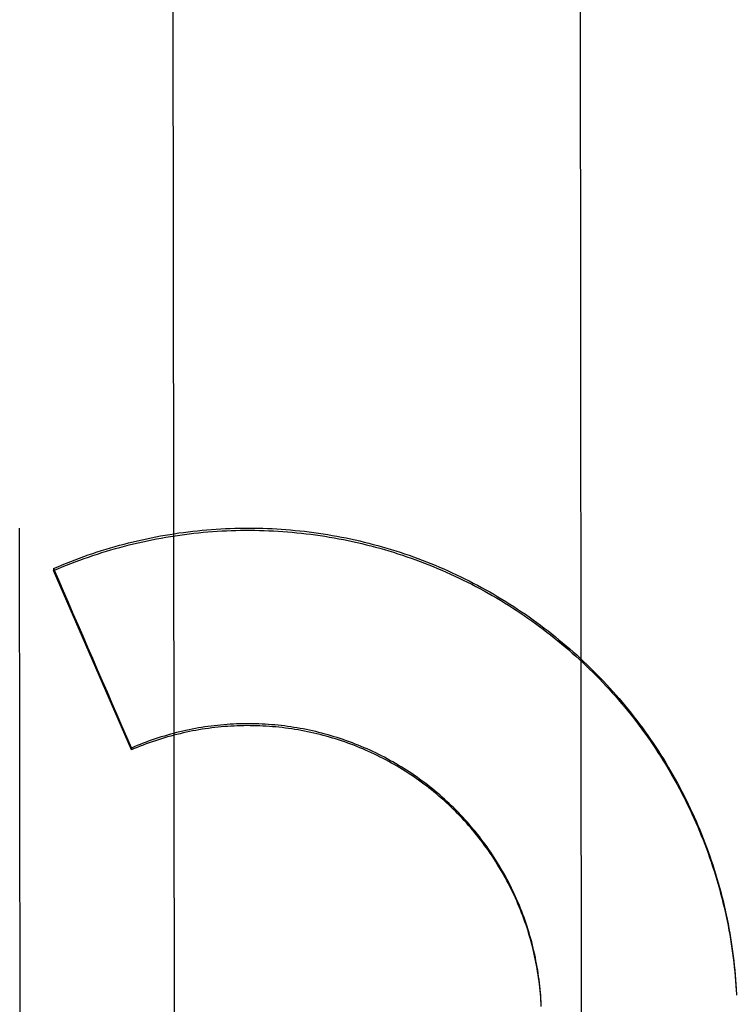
# Model space of a CAD drawing. Header units: inches. Extents: x 0 to 255, y -1 to 165.
# Tile 52 of 76: x 79.015 to 79.235, y 123.895 to 124.197. Entities that reach past the tile are written whole.
import ezdxf

# ---------------------------------------------------------------- set-up
doc = ezdxf.new("R2010")
doc.units = ezdxf.units.IN
doc.header["$LTSCALE"] = 14.0347710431
doc.header["$MEASUREMENT"] = 0
doc.linetypes.add('HIDDEN', pattern=[0.2, 0.1, -0.1])
doc.layers.get('0').update_dxf_attribs({"linetype": 'CONTINUOUS'})
doc.layers.add('DEFAULT_2', color=8, linetype='HIDDEN')
doc.layers.add('DIMENSIONS', color=7, linetype='CONTINUOUS')
doc.styles.get("Standard").update_dxf_attribs({"font": 'txt', "width": 0.8})
doc.dimstyles.new('DIMSTYLE_3', dxfattribs={"dimtxt": 1.1708151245, "dimasz": 1.5010450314, "dimexe": 0.09, "dimexo": 0.07, "dimgap": 0.039, "dimtad": 0, "dimtih": 1, "dimtoh": 1, "dimzin": 4, "dimdsep": 46, "dimtxsty": 'Standard', "dimblk": '_FILLED', "dimblk1": '_FILLED', "dimblk2": '_FILLED', "dimcen": 0.09, "dimadec": 0, "dimazin": 0, "dimtfac": 1, "dimtofl": 0, "dimtmove": 0, "dimatfit": 3, "dimldrblk": '_FILLED', "dimfxl": 0, "dimtolj": 1, "dimtzin": 4, "dimarcsym": 0})

# ---------------------------------------------------------------- blocks, each defined once
blk = doc.blocks.new('_FILLED')
at = {"color": 0, "linetype": 'ByBlock'}
blk.add_solid([(0, 0), (-1, 0.2), (-1, -0.2)], dxfattribs=at)
blk = doc.blocks.new('*D14')
at = {"layer": 'DIMENSIONS', "color": 2, "linetype": 'Continuous'}
for p, q in [((78.35764150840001, 106.4679556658), (75.3660768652, 106.4679556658)), ((81.98264150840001, 106.4679556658), (84.9847315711, 106.4679556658))]:
    blk.add_line(p, q, dxfattribs=at)
at = {"layer": 'DIMENSIONS', "color": 2, "linetype": 'Continuous', "xscale": 1.5010450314, "yscale": 1.5010450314, "zscale": 1.5010450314}
blk.add_blockref('_FILLED', (78.35764150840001, 106.4679556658), dxfattribs=at)
at = {"layer": 'DIMENSIONS', "color": 2, "linetype": 'Continuous', "xscale": 1.5010450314, "yscale": 1.5010450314, "zscale": 1.5010450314, "rotation": 180}
blk.add_blockref('_FILLED', (81.98264150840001, 106.4679556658), dxfattribs=at)
at = {"layer": 'DIMENSIONS', "color": 2, "linetype": 'Continuous', "insert": (74.7806693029, 107.053363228), "char_height": 1.1708151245, "width": 3.7466083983, "attachment_point": 3, "line_spacing_factor": 0.9}
blk.add_mtext('3.63', dxfattribs=at)
blk = doc.blocks.new('*D17')
at = {"layer": 'DIMENSIONS', "color": 2, "linetype": 'Continuous'}
for p, q in [((68.9990813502, 124.7670264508), (68.9990813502, 129.2728830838)), ((68.9990813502, 129.2728830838), (70.2899800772, 129.2728830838)), ((68.9990813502, 123.6420264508), (68.9990813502, 120.6399363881))]:
    blk.add_line(p, q, dxfattribs=at)
at = {"layer": 'DIMENSIONS', "color": 2, "linetype": 'Continuous', "xscale": 1.5010450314, "yscale": 1.5010450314, "zscale": 1.5010450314}
for p, rotation in [((68.9990813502, 124.7670264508), 270), ((68.9990813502, 123.6420264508), 90)]:
    blk.add_blockref('_FILLED', p, dxfattribs=dict(at, rotation=rotation))
at = {"layer": 'DIMENSIONS', "color": 2, "linetype": 'Continuous', "insert": (70.87538763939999, 129.858290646), "char_height": 1.1708151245, "width": 3.7466083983, "attachment_point": 1, "line_spacing_factor": 0.9}
blk.add_mtext('1.13', dxfattribs=at)

msp = doc.modelspace()

# ---------------------------------------------------------------- linework, layer by layer
at = {"layer": 'DEFAULT_2', "color": 8, "linetype": 'HIDDEN'}
for p, q in [((79.06156777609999, 124.4308249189), (79.06221644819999, 123.8787214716)), ((79.1872163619, 123.8788683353), (79.1865676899, 124.4309717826)), ((79.0146618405, 124.0407136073), (79.014955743, 123.7903272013)), ((79.0251768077, 124.0283626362), (79.025177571, 124.0277130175)), ((79.0490750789, 123.9726827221), (79.025177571, 124.0277130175)), ((79.0490744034, 123.9732576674), (79.0490750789, 123.9726827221)), ((79.2345774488, 123.9002345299), (79.23466755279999, 123.898795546)), ((79.2346648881, 123.899321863), (79.234743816, 123.8973557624))]:
    msp.add_line(p, q, dxfattribs=at)
for points in [[(79.0251768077, 124.0283626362), (79.0264944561, 124.0289280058), (79.02781728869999, 124.029480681), (79.02914538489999, 124.0300206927), (79.0304785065, 124.0305479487), (79.0318164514, 124.0310623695), (79.0331591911, 124.0315639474), (79.034506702, 124.0320526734), (79.0358587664, 124.032528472), (79.0372151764, 124.0329912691), (79.0385758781, 124.0334410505), (79.0399407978, 124.0338777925), (79.0413097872, 124.03430145), (79.04268272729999, 124.0347119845), (79.0440594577, 124.0351093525), (79.04543979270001, 124.0354935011), (79.046823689, 124.0358644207), (79.0482111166, 124.0362221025), (79.0496018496, 124.0365664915), (79.0509956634, 124.0368975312), (79.0523925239, 124.037215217), (79.05379238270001, 124.037519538), (79.0551950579, 124.0378104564), (79.0566003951, 124.0380879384), (79.0580082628, 124.0383519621), (79.05941850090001, 124.0386024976), (79.06083104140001, 124.0388395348), (79.0622458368, 124.0390630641), (79.0636626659, 124.0392730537), (79.0650812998, 124.0394694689), (79.06650171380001, 124.0396523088), (79.06792387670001, 124.0398215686), (79.0693475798, 124.0399772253), (79.0707726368, 124.0401192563), (79.0721989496, 124.0402476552), (79.0736263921, 124.0403624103), (79.0750548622, 124.0404635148), (79.0764842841, 124.0405509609), (79.0779144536, 124.0406247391), (79.0793451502, 124.0406848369), (79.0807763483, 124.0407312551), (79.0822080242, 124.0407639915), (79.08363995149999, 124.0407830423), (79.0850719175, 124.0407884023), (79.086503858, 124.040780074), (79.08793568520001, 124.0407580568), (79.0893672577, 124.0407223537), (79.09079846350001, 124.0406729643), (79.0922291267, 124.0406098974), (79.0936590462, 124.0405331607), (79.0950881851, 124.040442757), (79.0965165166, 124.0403386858), (79.0979438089, 124.0402209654), (79.0993698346, 124.0400896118), (79.1007945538, 124.0399446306), (79.10221790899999, 124.039786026), (79.1036397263, 124.0396138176), (79.10505986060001, 124.0394280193), (79.1064781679, 124.0392286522), (79.1078944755, 124.039015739), (79.1093087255, 124.0387892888), (79.1107208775, 124.0385493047), (79.1121307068, 124.0382958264), (79.1135379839, 124.0380288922), (79.1149426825, 124.0377485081), (79.1163447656, 124.0374546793), (79.1177440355, 124.037147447), (79.11914031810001, 124.0368268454), (79.1205335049, 124.0364929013), (79.1219234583, 124.0361456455), (79.1233100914, 124.0357850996), (79.12469333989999, 124.0354112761), (79.1260729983, 124.0350242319), (79.1274488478, 124.0346240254), (79.1288208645, 124.0342106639), (79.1301890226, 124.0337841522), (79.1315531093, 124.0333445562), (79.1329129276, 124.0328919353), (79.1342684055, 124.0324263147), (79.1356194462, 124.0319477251), (79.13696592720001, 124.0314562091), (79.138307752, 124.0309517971), (79.13964474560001, 124.0304345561), (79.1409767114, 124.0299045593), (79.1423036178, 124.029361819), (79.14362543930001, 124.0288063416), (79.144941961, 124.0282382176), (79.14625297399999, 124.0276575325), (79.1475584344, 124.0270643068), (79.1488582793, 124.0264585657), (79.1501523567, 124.0258403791), (79.1514405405, 124.0252098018), (79.1527226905, 124.0245669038), (79.1539986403, 124.0239117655), (79.1552683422, 124.0232444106), (79.1565317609, 124.0225648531), (79.157788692, 124.0218732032), (79.15903892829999, 124.0211695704), (79.1602824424, 124.0204539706), (79.1615191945, 124.019726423), (79.1627490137, 124.018987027), (79.1639717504, 124.018235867), (79.1651873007, 124.0174730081), (79.1663955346, 124.0166985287), (79.1675963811, 124.0159124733), (79.1687897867, 124.0151148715), (79.1699755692, 124.0143058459), (79.1711535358, 124.0134855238), (79.1723236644, 124.0126539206), (79.1734859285, 124.0118110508), (79.1746401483, 124.0109570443), (79.17578615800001, 124.010092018), (79.1769238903, 124.009216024), (79.1780532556, 124.0083291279), (79.1791741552, 124.007431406), (79.1802865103, 124.0065229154), (79.1813901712, 124.0056037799), (79.1824849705, 124.0046741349), (79.183570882, 124.0037340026), (79.18464788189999, 124.0027833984), (79.1857157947, 124.0018224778), (79.1867744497, 124.0008513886), (79.1878238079, 123.9998701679), (79.1888638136, 123.9988788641), (79.1898943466, 123.9978775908), (79.1909153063, 123.9968664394), (79.1919265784, 123.995845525), (79.192928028, 123.9948149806), (79.1939196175, 123.9937748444), (79.1949013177, 123.9927251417), (79.1958729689, 123.9916660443), (79.19683440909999, 123.9905977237), (79.1977856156, 123.9895202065), (79.19872655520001, 123.9884335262), (79.1996570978, 123.9873378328), (79.2005771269, 123.986233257), (79.20148656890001, 123.9851198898), (79.2023853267, 123.9839978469), (79.20327335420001, 123.9828671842), (79.2041506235, 123.9817279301), (79.2050169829, 123.9805802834), (79.20587228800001, 123.979424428), (79.2067164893, 123.9782604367), (79.20754951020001, 123.9770884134), (79.2083712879, 123.9759084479), (79.2091817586, 123.9747206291), (79.2099808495, 123.973525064), (79.21076849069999, 123.9723218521), (79.2115446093, 123.9711111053), (79.2123091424, 123.9698929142), (79.2130619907, 123.9686674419), (79.2138030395, 123.9674348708), (79.2145322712, 123.9661952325), (79.2152496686, 123.9649485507), (79.21595511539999, 123.9636950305), (79.2166484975, 123.9624348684), (79.2173297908, 123.9611681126), (79.2179989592, 123.959894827), (79.218655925, 123.9586151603), (79.2193006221, 123.9573292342), (79.2199329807, 123.9560371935), (79.22055291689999, 123.9547392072), (79.2211604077, 123.9534353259), (79.2217554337, 123.9521255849), (79.22233789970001, 123.9508101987), (79.22290770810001, 123.9494893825), (79.2234648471, 123.9481631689), (79.2240092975, 123.9468316), (79.2245409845, 123.9454948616), (79.2250598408, 123.9441531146), (79.2255658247, 123.9428064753), (79.226058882, 123.9414550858), (79.2265389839, 123.9400990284), (79.2270061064, 123.9387383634), (79.22746018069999, 123.9373732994), (79.22790113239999, 123.9360040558), (79.2283289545, 123.9346306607), (79.2287436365, 123.9332531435), (79.2291451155, 123.931871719), (79.2295333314, 123.9304865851), (79.229908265, 123.9290978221), (79.2302698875, 123.9277055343), (79.2306181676, 123.9263098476), (79.2309530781, 123.9249108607), (79.2312745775, 123.9235087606), (79.2315826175, 123.9221037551), (79.2318771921, 123.9206958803), (79.232158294, 123.9192851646), (79.2324258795, 123.917871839), (79.2326799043, 123.9164561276), (79.2329203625, 123.9150380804), (79.2331472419, 123.9136177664), (79.2333605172, 123.9121953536), (79.233560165, 123.9107709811), (79.2337461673, 123.9093448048), (79.2339184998, 123.9079170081), (79.2340771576, 123.9064876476), (79.2342221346, 123.9050567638), (79.2343534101, 123.9036245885), (79.2344709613, 123.9021913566)], [(79.025177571, 124.0277130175), (79.0265030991, 124.0282809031), (79.0278339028, 124.0288359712), (79.02917004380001, 124.0293782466), (79.0305113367, 124.0299076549), (79.031857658, 124.0304241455), (79.0332088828, 124.0309276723), (79.0345648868, 124.0314181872), (79.0359255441, 124.0318956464), (79.0372907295, 124.0323600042), (79.0386603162, 124.0328112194), (79.0400341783, 124.0332492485), (79.0414121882, 124.0336740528), (79.0427942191, 124.0340855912), (79.0441801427, 124.0344838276), (79.0455698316, 124.0348687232), (79.0469631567, 124.0352402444), (79.0483599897, 124.035598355), (79.0497602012, 124.0359430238), (79.0511636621, 124.036274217), (79.05257024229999, 124.0365919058), (79.0539798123, 124.0368960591), (79.0553922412, 124.0371866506), (79.0568073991, 124.0374636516), (79.0582251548, 124.0377270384), (79.0596453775, 124.0379767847), (79.0610679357, 124.0382128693), (79.0624926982, 124.0384352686), (79.0639195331, 124.0386439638), (79.0653483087, 124.0388389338), (79.0667788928, 124.0390201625), (79.0682111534, 124.0391876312), (79.0696449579, 124.0393413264), (79.0710801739, 124.0394812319), (79.0725166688, 124.0396073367), (79.0739543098, 124.0397196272), (79.0753929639, 124.039818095), (79.0768324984, 124.0399027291), (79.07827278, 124.0399735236), (79.0797136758, 124.04003047), (79.0811550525, 124.0400735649), (79.08259677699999, 124.0401028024), (79.08403871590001, 124.0401181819), (79.0854807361, 124.0401196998), (79.08692270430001, 124.0401073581), (79.0883644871, 124.0400811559), (79.08980595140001, 124.0400410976), (79.0912469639, 124.039987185), (79.0926873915, 124.0399194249), (79.0941271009, 124.0398378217), (79.0955659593, 124.0397423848), (79.0970038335, 124.0396331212), (79.0984405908, 124.0395100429), (79.0998760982, 124.0393731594), (79.1013102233, 124.0392224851), (79.1027428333, 124.0390580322), (79.104173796, 124.0388798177), (79.10560297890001, 124.0386878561), (79.1070302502, 124.0384821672), (79.10845547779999, 124.038262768), (79.1098785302, 124.0380296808), (79.1112992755, 124.0377829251), (79.1127175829, 124.0375225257), (79.1141333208, 124.0372485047), (79.1155463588, 124.0369608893), (79.116956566, 124.0366597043), (79.11836381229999, 124.0363449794), (79.11976796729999, 124.0360167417), (79.1211689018, 124.0356750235), (79.1225664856, 124.0353198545), (79.1239605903, 124.0349512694), (79.1253510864, 124.0345693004), (79.1267378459, 124.0341739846), (79.1281207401, 124.0337653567), (79.12949964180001, 124.0333434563), (79.13087442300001, 124.0329083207), (79.13224495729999, 124.0324599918), (79.1336111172, 124.0319985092), (79.13497277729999, 124.0315239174), (79.13632981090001, 124.0310362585), (79.1376820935, 124.0305355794), (79.1390294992, 124.0300219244), (79.1403719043, 124.0294953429), (79.14170918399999, 124.0289558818), (79.1430412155, 124.0284035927), (79.1443678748, 124.0278385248), (79.14568904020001, 124.0272607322), (79.1470045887, 124.0266702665), (79.1483143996, 124.0260671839), (79.149618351, 124.0254515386), (79.1509163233, 124.0248233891), (79.15220819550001, 124.0241827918), (79.1534938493, 124.0235298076), (79.15477316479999, 124.022864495), (79.1560460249, 124.0221869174), (79.1573123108, 124.0214971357), (79.1585719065, 124.0207952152), (79.1598246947, 124.0200812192), (79.16107056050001, 124.0193552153), (79.1623093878, 124.0186172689), (79.1635410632, 124.01786745), (79.1647654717, 124.0171058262), (79.1659825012, 124.0163324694), (79.1671920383, 124.0155474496), (79.16839397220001, 124.0147508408), (79.1695881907, 124.0139427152), (79.1707745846, 124.013123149), (79.1719530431, 124.0122922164), (79.1731234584, 124.0114499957), (79.1742857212, 124.0105965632), (79.17543972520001, 124.0097319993), (79.17658536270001, 124.0088563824), (79.177722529, 124.007969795), (79.1788511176, 124.0070723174), (79.17997102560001, 124.0061640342), (79.18108214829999, 124.0052450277), (79.1821843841, 124.0043153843), (79.18327763, 124.0033751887), (79.1843617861, 124.0024245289), (79.185436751, 124.0014634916), (79.1865024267, 124.0004921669), (79.18755871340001, 123.9995106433), (79.1886055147, 123.9985190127), (79.1896427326, 123.9975173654), (79.1906702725, 123.9965057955), (79.1916880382, 123.9954843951), (79.1926959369, 123.9944532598), (79.1936938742, 123.9934124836), (79.19468175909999, 123.9923621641), (79.195659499, 123.9913023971), (79.1966270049, 123.9902332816), (79.1975841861, 123.9891549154), (79.1985309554, 123.9880673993), (79.1994672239, 123.9869708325), (79.2003929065, 123.9858653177), (79.2013079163, 123.9847509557), (79.2022121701, 123.9836278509), (79.2031055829, 123.9824961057), (79.2039880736, 123.981355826), (79.2048595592, 123.980207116), (79.2057199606, 123.979050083), (79.2065691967, 123.9778848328), (79.2074071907, 123.9767114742), (79.2082338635, 123.9755301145), (79.2090491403, 123.974340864), (79.2098529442, 123.9731438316), (79.2106452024, 123.971939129), (79.21142584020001, 123.9707268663), (79.2121947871, 123.9695071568), (79.21295197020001, 123.968280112), (79.2136973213, 123.9670458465), (79.21443076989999, 123.9658044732), (79.2151522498, 123.964556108), (79.2158616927, 123.9633008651), (79.2165590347, 123.9620388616), (79.2172442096, 123.9607702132), (79.2179171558, 123.959495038), (79.2185778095, 123.958213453), (79.2192261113, 123.9569255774), (79.2198619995, 123.9556315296), (79.22048541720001, 123.9543314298), (79.2210963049, 123.9530253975), (79.2216946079, 123.9517135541), (79.2222802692, 123.9503960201), (79.2228532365, 123.949072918), (79.223413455, 123.9477443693), (79.2239608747, 123.9464104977), (79.2244954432, 123.9450714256), (79.2250171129, 123.9437272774), (79.22552583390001, 123.9423781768), (79.22602156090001, 123.9410242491), (79.2265042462, 123.9396656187), (79.2269738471, 123.9383024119), (79.2274303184, 123.936934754), (79.2278736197, 123.935562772), (79.2283037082, 123.9341865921), (79.2287205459, 123.9328063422), (79.2291240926, 123.9314221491), (79.22951431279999, 123.9300341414), (79.2298911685, 123.9286424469), (79.2302546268, 123.9272471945), (79.2306046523, 123.9258485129), (79.23094121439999, 123.9244465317), (79.2312642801, 123.9230413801), (79.2315738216, 123.9216331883), (79.2318698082, 123.9202220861), (79.2321522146, 123.9188082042), (79.2324210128, 123.9173916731), (79.23267617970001, 123.9159726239), (79.23291769, 123.9145511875), (79.2331455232, 123.9131274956), (79.2333596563, 123.9117016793), (79.2335600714, 123.9102738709), (79.23374674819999, 123.9088442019), (79.2339196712, 123.9074128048), (79.2340788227, 123.9059798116), (79.2342241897, 123.904545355), (79.234355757, 123.9031095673), (79.2344735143, 123.9016725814), (79.2345774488, 123.9002345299)], [(79.1748372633, 123.8938693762), (79.1747924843, 123.8953019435), (79.17473615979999, 123.8962830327), (79.1746691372, 123.8972635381), (79.17459142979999, 123.898243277), (79.1745030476, 123.8992220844), (79.1744040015, 123.9001998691), (79.1742943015, 123.9011765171), (79.1741739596, 123.9021519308), (79.1740429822, 123.9031260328), (79.1739013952, 123.9040986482), (79.1737492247, 123.9050695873), (79.1735864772, 123.9060388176), (79.17341315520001, 123.9070063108), (79.1732292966, 123.9079718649), (79.1730349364, 123.9089352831), (79.1728300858, 123.9098965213), (79.172614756, 123.9108555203), (79.172388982, 123.9118121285), (79.17215279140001, 123.9127662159), (79.171906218, 123.9137176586), (79.1716492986, 123.9146663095), (79.1713820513, 123.9156121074), (79.1711044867, 123.9165550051), (79.1708166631, 123.9174948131), (79.170518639, 123.918431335), (79.17021042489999, 123.9193645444), (79.1698920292, 123.9202944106), (79.1695635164, 123.9212207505), (79.1692249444, 123.9221433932), (79.1688763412, 123.9230622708), (79.1685177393, 123.9239772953), (79.1681491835, 123.9248883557), (79.1677707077, 123.9257953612), (79.1673823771, 123.9266981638), (79.1669842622, 123.9275965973), (79.166576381, 123.9284906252), (79.16615874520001, 123.929380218), (79.1657314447, 123.9302651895), (79.1652945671, 123.9311453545), (79.1648481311, 123.9320206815), (79.1643921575, 123.9328911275), (79.163926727, 123.9337565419), (79.1634519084, 123.9346167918), (79.1629677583, 123.935471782), (79.1624743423, 123.9363213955), (79.161971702, 123.9371655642), (79.1614598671, 123.9380042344), (79.1609389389, 123.9388372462), (79.16040902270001, 123.9396644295), (79.15987013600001, 123.9404857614), (79.1593222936, 123.9413012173), (79.1587656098, 123.9421106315), (79.1582001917, 123.9429138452), (79.1576260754, 123.943710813), (79.1570433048, 123.9445014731), (79.1564519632, 123.9452857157), (79.1558521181, 123.9460634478), (79.1552438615, 123.9468345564), (79.1546272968, 123.94759891), (79.1540024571, 123.9483564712), (79.1533693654, 123.9491072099), (79.1527281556, 123.9498509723), (79.1520789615, 123.9505876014), (79.1514218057, 123.9513170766), (79.1507567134, 123.952039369), (79.1500838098, 123.952754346), (79.14940320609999, 123.9534618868), (79.14871496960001, 123.9541619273), (79.14801918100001, 123.9548543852), (79.1473159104, 123.9555391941), (79.1466052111, 123.9562162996), (79.1458872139, 123.9568855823), (79.1451620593, 123.957546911), (79.1444297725, 123.9582002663), (79.14369037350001, 123.9588456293), (79.1429440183, 123.9594828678), (79.1421908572, 123.960111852), (79.1414309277, 123.9607325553), (79.1406642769, 123.961344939), (79.1398910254, 123.9619489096), (79.1391112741, 123.9625443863), (79.13832512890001, 123.9631312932), (79.1375327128, 123.9637095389), (79.1367340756, 123.9642790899), (79.13592925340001, 123.9648399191), (79.1351184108, 123.965391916), (79.1343017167, 123.965934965), (79.133479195, 123.966469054), (79.132650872, 123.9669941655), (79.1318169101, 123.9675101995), (79.1309774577, 123.9680170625), (79.13013258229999, 123.9685147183), (79.129282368, 123.9690031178), (79.128426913, 123.9694822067), (79.1275662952, 123.9699519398), (79.1267006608, 123.9704122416), (79.1258301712, 123.9708630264), (79.1249548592, 123.97130428), (79.1240747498, 123.9717359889), (79.1231900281, 123.9721580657), (79.1223008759, 123.9725704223), (79.1214073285, 123.9729730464), (79.12050943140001, 123.9733659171), (79.1196073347, 123.973748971), (79.11870116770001, 123.9741221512), (79.1177910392, 123.9744854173), (79.1168770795, 123.9748387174), (79.1159593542, 123.9751820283), (79.1150379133, 123.9755153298), (79.11411293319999, 123.9758385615), (79.1131846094, 123.9761516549), (79.1122529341, 123.9764546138), (79.1113179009, 123.976747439), (79.1103797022, 123.97703007), (79.1094384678, 123.977302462), (79.1084943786, 123.9775645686), (79.1075476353, 123.9778163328), (79.1065983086, 123.9780577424), (79.1056465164, 123.9782887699), (79.1046923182, 123.9785094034), (79.10373577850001, 123.978719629), (79.1027770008, 123.9789194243), (79.10181604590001, 123.9791087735), (79.100853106, 123.9792876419), (79.0998883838, 123.9794559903), (79.0989219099, 123.979613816), (79.0979537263, 123.9797611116), (79.0969840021, 123.9798978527), (79.0960128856, 123.9800240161), (79.0950404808, 123.9801395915), (79.09406691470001, 123.9802445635), (79.0930922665, 123.9803389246), (79.0921165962, 123.980422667), (79.0911400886, 123.9804957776), (79.0901629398, 123.9805582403), (79.0891851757, 123.9806100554), (79.08820682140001, 123.9806512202), (79.0872280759, 123.9806817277), (79.0862491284, 123.98070157), (79.0852700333, 123.9807107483), (79.0842908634, 123.9807092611), (79.0833117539, 123.9806971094), (79.0823328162, 123.9806742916), (79.0813541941, 123.980640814), (79.08037605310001, 123.980596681), (79.07939843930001, 123.9805418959), (79.07842138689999, 123.9804764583), (79.0774450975, 123.9804003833), (79.0764697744, 123.9803136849), (79.0754954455, 123.9802163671), (79.0745221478, 123.980108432), (79.07355005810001, 123.9799899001), (79.0725793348, 123.9798607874), (79.0716100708, 123.9797211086), (79.070642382, 123.9795708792), (79.0696763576, 123.9794101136), (79.0687120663, 123.9792388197), (79.0677496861, 123.9790570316), (79.06678940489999, 123.9788647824), (79.0658312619, 123.9786620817), (79.06487530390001, 123.9784489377), (79.0639216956, 123.9782253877), (79.0629706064, 123.9779914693), (79.06202207, 123.9777471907), (79.0610761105, 123.9774925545), (79.0601329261, 123.9772276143), (79.0591926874, 123.9769524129), (79.0582555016, 123.9766669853), (79.0573215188, 123.9763713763), (79.0563907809, 123.9760655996), (79.0554633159, 123.9757496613), (79.05453931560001, 123.9754236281), (79.0536189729, 123.975087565), (79.0527023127, 123.9747414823), (79.05178936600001, 123.9743853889), (79.0508803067, 123.9740193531), (79.0499753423, 123.9736434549), (79.0490744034, 123.9732576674)], [(79.1747910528, 123.894854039), (79.1747340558, 123.8958381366), (79.1746662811, 123.8968215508), (79.1745877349, 123.8978041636), (79.1744984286, 123.8987858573), (79.17439837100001, 123.8997665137), (79.1742875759, 123.9007460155), (79.1741660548, 123.9017242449), (79.1740338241, 123.9027010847), (79.1738908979, 123.9036764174), (79.1737372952, 123.9046501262), (79.1735730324, 123.9056220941), (79.1733981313, 123.9065922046), (79.1732126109, 123.9075603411), (79.1730164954, 123.9085263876), (79.1728098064, 123.9094902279), (79.1725925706, 123.9104517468), (79.1723648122, 123.9114108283), (79.1721265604, 123.9123673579), (79.1718778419, 123.9133212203), (79.1716186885, 123.9142723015), (79.1713491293, 123.9152204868), (79.1710691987, 123.9161656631), (79.1707789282, 123.9171077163), (79.17047835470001, 123.9180465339), (79.1701675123, 123.9189820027), (79.1698464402, 123.919914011), (79.1695151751, 123.9208424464), (79.16917375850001, 123.9217671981), (79.1688222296, 123.9226881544), (79.1684606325, 123.9236052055), (79.16808900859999, 123.9245182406), (79.16770740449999, 123.925427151), (79.167315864, 123.9263318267), (79.166914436, 123.92723216), (79.1665031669, 123.928128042), (79.1660821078, 123.9290193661), (79.1656513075, 123.9299060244), (79.1652108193, 123.9307879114), (79.1647606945, 123.9316649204), (79.16430098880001, 123.932536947), (79.1638317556, 123.9334038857), (79.16335305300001, 123.9342656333), (79.1628649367, 123.9351220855), (79.1623674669, 123.9359731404), (79.16186070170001, 123.9368186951), (79.1613447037, 123.9376586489), (79.16081953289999, 123.9384929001), (79.1602852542, 123.9393213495), (79.1597419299, 123.9401438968), (79.159189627, 123.9409604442), (79.15862841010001, 123.9417708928), (79.1580583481, 123.9425751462), (79.15747950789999, 123.943373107), (79.1568919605, 123.9441646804), (79.1562957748, 123.9449497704), (79.15569102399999, 123.9457282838), (79.1550777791, 123.9465001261), (79.1544561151, 123.9472652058), (79.1538261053, 123.9480234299), (79.1531878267, 123.9487747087), (79.1525413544, 123.9495189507), (79.1518867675, 123.9502560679), (79.15122414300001, 123.9509859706), (79.150553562, 123.9517085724), (79.1498751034, 123.9524237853), (79.1491888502, 123.9531315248), (79.1484948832, 123.9538317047), (79.1477932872, 123.9545242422), (79.14708414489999, 123.9552090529), (79.1463675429, 123.955886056), (79.1456435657, 123.9565551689), (79.1449123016, 123.9572163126), (79.144173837, 123.9578694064), (79.1434282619, 123.9585143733), (79.1426756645, 123.9591511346), (79.1419161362, 123.9597796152), (79.1411497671, 123.9603997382), (79.1403766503, 123.9610114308), (79.1395968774, 123.961614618), (79.1388105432, 123.9622092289), (79.1380177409, 123.9627951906), (79.1372185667, 123.9633724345), (79.1364131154, 123.9639408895), (79.13560148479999, 123.9645004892), (79.13478377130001, 123.9650511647), (79.1339600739, 123.9655928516), (79.13313049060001, 123.9661254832), (79.1322951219, 123.9666489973), (79.13145406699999, 123.9671633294), (79.1306074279, 123.9676684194), (79.1297553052, 123.968164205), (79.1288978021, 123.9686506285), (79.12803502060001, 123.9691276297), (79.1271670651, 123.9695951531), (79.1262940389, 123.9700531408), (79.1254160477, 123.9705015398), (79.124533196, 123.9709402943), (79.1236455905, 123.9713693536), (79.12275333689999, 123.9717886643), (79.1218565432, 123.9721981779), (79.1209553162, 123.9725978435), (79.1200497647, 123.9729876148), (79.1191399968, 123.9733674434), (79.1182261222, 123.9737372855), (79.1173082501, 123.9740970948), (79.1163864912, 123.9744468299), (79.1154609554, 123.9747864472), (79.11453175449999, 123.9751159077), (79.1135989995, 123.9754351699), (79.1126628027, 123.9757441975), (79.111723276, 123.9760429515), (79.11078053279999, 123.9763313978), (79.1098346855, 123.9766095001), (79.1088858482, 123.9768772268), (79.1079341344, 123.9771345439), (79.1069796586, 123.9773814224), (79.106022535, 123.9776178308), (79.1050628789, 123.9778437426), (79.104100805, 123.9780591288), (79.1031364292, 123.9782639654), (79.1021698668, 123.978458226), (79.1012012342, 123.9786418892), (79.10023064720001, 123.9788149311), (79.0992582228, 123.9789773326), (79.0982840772, 123.9791290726), (79.0973083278, 123.9792701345), (79.0963310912, 123.9794004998), (79.095352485, 123.9795201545), (79.09437262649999, 123.9796290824), (79.0933916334, 123.9797272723), (79.0924096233, 123.9798147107), (79.0914267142, 123.9798913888), (79.09044302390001, 123.9799572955), (79.08945867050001, 123.980012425), (79.0884737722, 123.9800567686), (79.0874884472, 123.9800903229), (79.08650281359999, 123.980113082), (79.0855169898, 123.980125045), (79.0845310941, 123.9801262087), (79.08354524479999, 123.9801165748), (79.08255956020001, 123.9800961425), (79.08157415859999, 123.9800649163), (79.0805891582, 123.9800228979), (79.0796046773, 123.9799700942), (79.0786208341, 123.9799065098), (79.0776377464, 123.9798321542), (79.0766555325, 123.9797470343), (79.07567431, 123.9796511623), (79.074694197, 123.9795445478), (79.0737153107, 123.9794272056), (79.0727377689, 123.9792991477), (79.07176168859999, 123.9791603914), (79.0707871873, 123.9790109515), (79.0698143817, 123.9788508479), (79.0688433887, 123.9786800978), (79.0678743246, 123.9784987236), (79.06690730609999, 123.9783067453), (79.0659424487, 123.9781041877), (79.0649798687, 123.9778910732), (79.0640196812, 123.9776674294), (79.0630620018, 123.9774332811), (79.0621069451, 123.9771886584), (79.06115462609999, 123.9769335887), (79.0602051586, 123.9766681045), (79.059258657, 123.9763922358), (79.0583152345, 123.9761060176), (79.0573750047, 123.9758094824), (79.05643808, 123.9755026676), (79.0555045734, 123.9751856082), (79.0545745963, 123.974858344), (79.0536482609, 123.9745209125), (79.0527256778, 123.9741733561), (79.0518069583, 123.9738157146), (79.05089221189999, 123.9734480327), (79.0499816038, 123.9730703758), (79.0490750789, 123.9726827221)], [(79.2344709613, 123.9021913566), (79.2345747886, 123.9007571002), (79.2346648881, 123.899321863)]]:
    msp.add_lwpolyline(points, dxfattribs=at)
msp.add_ellipse((79.2162678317, 123.6808123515), major_axis=(-2.3136992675, 5.3292650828), ratio=0.006361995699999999, start_param=1.5027727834, end_param=1.5131315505, dxfattribs=at)

# ---------------------------------------------------------------- dimensions: what is measured, and where the dimension line sits
at = {"layer": 'DIMENSIONS', "color": 2, "linetype": 'Continuous'}
for base, p1, p2, angle, picture, middle in [((68.9990813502, 124.7670264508), (78.35764150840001, 123.6420264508), (81.9626415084, 124.7670264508), 90, '*D17', (72.74869183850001, 129.2728830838)), ((78.35764150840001, 106.4679556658), (81.98264150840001, 124.6430264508), (78.35764150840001, 123.6420264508), 180, '*D14', (72.9073651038, 106.4679556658))]:
    dim = msp.add_linear_dim(base=base, p1=p1, p2=p2, angle=angle, dimstyle='DIMSTYLE_3', dxfattribs=at)
    dim.commit()
    dim.dimension.update_dxf_attribs({"geometry": picture, "text_midpoint": middle, "dimtype": 160})

doc.saveas('drawing.dxf')
